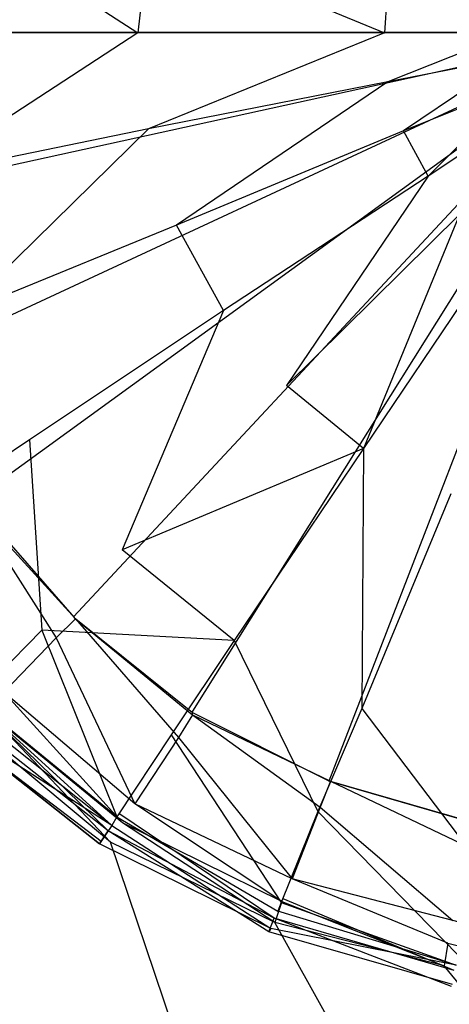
# Model space of a CAD drawing. Extents: x 0 to 1, y -1.5 to 0.
# Tile 7 of 18: x 0.4658 to 0.4904, y -0.705 to -0.6486. Entities that reach past the tile are written whole.
import ezdxf

# ---------------------------------------------------------------- set-up
doc = ezdxf.new("R2010")
doc.units = 0
doc.layers.add('L0_ABLAUF_INF_0___REPLACEMTFORE', color=7, linetype='CONTINUOUS')
doc.layers.add('L1_WANNE_0_N_6232W5____REPLACEM', color=7, linetype='CONTINUOUS')

msp = doc.modelspace()

# ---------------------------------------------------------------- linework, layer by layer
at = {"layer": 'L0_ABLAUF_INF_0___REPLACEMTFORE', "color": 8}
for points, invisible_edges in [([(0.472544, -0.649318, 0.027336), (0.459944, -0.641118, 0.026509), (0.459044, -0.649318, 0.026509), (0.472544, -0.649318, 0.027336)], 13), ([(0.459944, -0.641118, 0.026509), (0.472544, -0.649318, 0.027336), (0.473144, -0.643718, 0.027336), (0.459944, -0.641118, 0.026509)], 14), ([(0.486643, -0.649318, 0.027795), (0.473144, -0.643718, 0.027336), (0.472544, -0.649318, 0.027336), (0.486643, -0.649318, 0.027795)], 13), ([(0.473144, -0.643718, 0.027336), (0.486643, -0.649318, 0.027795), (0.486843, -0.646418, 0.027795), (0.473144, -0.643718, 0.027336)], 14), ([(0.493843, -0.649318, 0.027979), (0.486843, -0.646418, 0.027795), (0.486643, -0.649318, 0.027795), (0.493843, -0.649318, 0.027979)], 13), ([(0.486843, -0.646418, 0.027795), (0.493843, -0.649318, 0.027979), (0.493943, -0.647818, 0.027979), (0.486843, -0.646418, 0.027795)], 14), ([(0.459944, -0.657518, 0.026509), (0.472544, -0.649318, 0.027336), (0.459044, -0.649318, 0.026509), (0.459944, -0.657518, 0.026509)], 13), ([(0.472544, -0.649318, 0.027336), (0.459944, -0.657518, 0.026509), (0.473144, -0.654818, 0.027336), (0.472544, -0.649318, 0.027336)], 14), ([(0.473144, -0.654818, 0.027336), (0.486643, -0.649318, 0.027795), (0.472544, -0.649318, 0.027336), (0.473144, -0.654818, 0.027336)], 13), ([(0.486643, -0.649318, 0.027795), (0.473144, -0.654818, 0.027336), (0.486843, -0.652118, 0.027795), (0.486643, -0.649318, 0.027795)], 14), ([(0.486843, -0.652118, 0.027795), (0.493843, -0.649318, 0.027979), (0.486643, -0.649318, 0.027795), (0.486843, -0.652118, 0.027795)], 13), ([(0.493843, -0.649318, 0.027979), (0.486843, -0.652118, 0.027795), (0.493943, -0.650718, 0.027979), (0.493843, -0.649318, 0.027979)], 14), ([(0.487743, -0.654918, 0.027795), (0.493943, -0.650718, 0.027979), (0.486843, -0.652118, 0.027795), (0.487743, -0.654918, 0.027795)], 13), ([(0.493943, -0.650718, 0.027979), (0.487743, -0.654918, 0.027795), (0.494443, -0.652218, 0.027979), (0.493943, -0.650718, 0.027979)], 14), ([(0.474743, -0.660318, 0.027336), (0.486843, -0.652118, 0.027795), (0.473144, -0.654818, 0.027336), (0.474743, -0.660318, 0.027336)], 13), ([(0.486843, -0.652118, 0.027795), (0.474743, -0.660318, 0.027336), (0.487743, -0.654918, 0.027795), (0.486843, -0.652118, 0.027795)], 14), ([(0.489143, -0.657518, 0.027795), (0.494443, -0.652218, 0.027979), (0.487743, -0.654918, 0.027795), (0.489143, -0.657518, 0.027795)], 13), ([(0.494443, -0.652218, 0.027979), (0.489143, -0.657518, 0.027795), (0.495143, -0.653518, 0.027979), (0.494443, -0.652218, 0.027979)], 14), ([(0.490943, -0.659718, 0.027795), (0.495143, -0.653518, 0.027979), (0.489143, -0.657518, 0.027795), (0.490943, -0.659718, 0.027795)], 13), ([(0.462344, -0.665418, 0.026509), (0.473144, -0.654818, 0.027336), (0.459944, -0.657518, 0.026509), (0.462344, -0.665418, 0.026509)], 13), ([(0.473144, -0.654818, 0.027336), (0.462344, -0.665418, 0.026509), (0.474743, -0.660318, 0.027336), (0.473144, -0.654818, 0.027336)], 14), ([(0.487743, -0.654918, 0.027795), (0.474743, -0.660318, 0.027336), (0.477443, -0.665218, 0.027244), (0.487743, -0.654918, 0.027795)], 14), ([(0.489143, -0.657518, 0.027795), (0.487743, -0.654918, 0.027795), (0.477443, -0.665218, 0.027244), (0.489143, -0.657518, 0.027795)], 14), ([(0.481043, -0.669518, 0.027244), (0.489143, -0.657518, 0.027795), (0.477443, -0.665218, 0.027244), (0.481043, -0.669518, 0.027244)], 13), ([(0.489143, -0.657518, 0.027795), (0.481043, -0.669518, 0.027244), (0.490943, -0.659718, 0.027795), (0.489143, -0.657518, 0.027795)], 14), ([(0.485443, -0.673118, 0.027244), (0.490943, -0.659718, 0.027795), (0.481043, -0.669518, 0.027244), (0.485443, -0.673118, 0.027244)], 13), ([(0.490943, -0.659718, 0.027795), (0.485443, -0.673118, 0.027244), (0.493243, -0.661518, 0.027795), (0.490943, -0.659718, 0.027795)], 14), ([(0.474743, -0.660318, 0.027336), (0.462344, -0.665418, 0.026509), (0.466344, -0.672618, 0.026509), (0.474743, -0.660318, 0.027336)], 14), ([(0.477443, -0.665218, 0.027244), (0.474743, -0.660318, 0.027336), (0.466344, -0.672618, 0.026509), (0.477443, -0.665218, 0.027244)], 14), ([(0.490443, -0.675718, 0.027244), (0.493243, -0.661518, 0.027795), (0.485443, -0.673118, 0.027244), (0.490443, -0.675718, 0.027244)], 13), ([(0.462344, -0.665418, 0.026509), (0.460944, -0.676218, 0.025958), (0.466344, -0.672618, 0.026509), (0.462344, -0.665418, 0.026509)], 14), ([(0.471644, -0.678918, 0.026509), (0.477443, -0.665218, 0.027244), (0.466344, -0.672618, 0.026509), (0.471644, -0.678918, 0.026509)], 13), ([(0.477443, -0.665218, 0.027244), (0.471644, -0.678918, 0.026509), (0.481043, -0.669518, 0.027244), (0.477443, -0.665218, 0.027244)], 14), ([(0.485443, -0.673118, 0.027244), (0.481043, -0.669518, 0.027244), (0.471644, -0.678918, 0.026509), (0.485443, -0.673118, 0.027244)], 14), ([(0.467044, -0.683518, 0.025958), (0.466344, -0.672618, 0.026509), (0.460944, -0.676218, 0.025958), (0.467044, -0.683518, 0.025958)], 13), ([(0.466344, -0.672618, 0.026509), (0.467044, -0.683518, 0.025958), (0.471644, -0.678918, 0.026509), (0.466344, -0.672618, 0.026509)], 14), ([(0.485443, -0.673118, 0.027244), (0.471644, -0.678918, 0.026509), (0.478043, -0.684118, 0.026417), (0.485443, -0.673118, 0.027244)], 14), ([(0.485343, -0.688018, 0.026417), (0.485443, -0.673118, 0.027244), (0.478043, -0.684118, 0.026417), (0.485343, -0.688018, 0.026417)], 13), ([(0.485443, -0.673118, 0.027244), (0.485343, -0.688018, 0.026417), (0.490443, -0.675718, 0.027244), (0.485443, -0.673118, 0.027244)], 14), ([(0.493143, -0.690418, 0.026417), (0.490443, -0.675718, 0.027244), (0.485343, -0.688018, 0.026417), (0.493143, -0.690418, 0.026417)], 13), ([(0.460944, -0.676218, 0.025958), (0.463144, -0.687518, 0.025498), (0.467044, -0.683518, 0.025958), (0.460944, -0.676218, 0.025958)], 14), ([(0.478043, -0.684118, 0.026417), (0.471644, -0.678918, 0.026509), (0.467044, -0.683518, 0.025958), (0.478043, -0.684118, 0.026417)], 14), ([(0.471344, -0.694218, 0.025498), (0.467044, -0.683518, 0.025958), (0.463144, -0.687518, 0.025498), (0.471344, -0.694218, 0.025498)], 13), ([(0.467044, -0.683518, 0.025958), (0.471344, -0.694218, 0.025498), (0.474443, -0.689518, 0.025958), (0.467044, -0.683518, 0.025958)], 14), ([(0.478043, -0.684118, 0.026417), (0.467044, -0.683518, 0.025958), (0.474443, -0.689518, 0.025958), (0.478043, -0.684118, 0.026417)], 14), ([(0.482843, -0.693918, 0.025958), (0.478043, -0.684118, 0.026417), (0.474443, -0.689518, 0.025958), (0.482843, -0.693918, 0.025958)], 13), ([(0.478043, -0.684118, 0.026417), (0.482843, -0.693918, 0.025958), (0.485343, -0.688018, 0.026417), (0.478043, -0.684118, 0.026417)], 14), ([(0.471044, -0.694718, 0.025407), (0.462644, -0.688018, 0.025407), (0.461844, -0.688818, 0.024763), (0.471044, -0.694718, 0.025407)], 14), ([(0.463144, -0.687518, 0.022742), (0.470844, -0.695018, 0.022558), (0.462344, -0.688318, 0.022558), (0.463144, -0.687518, 0.022742)], 13), ([(0.471044, -0.694718, 0.025407), (0.463144, -0.687518, 0.025498), (0.462644, -0.688018, 0.025407), (0.471044, -0.694718, 0.025407)], 14), ([(0.470844, -0.695018, 0.022558), (0.463144, -0.687518, 0.022742), (0.471444, -0.694018, 0.022742), (0.470844, -0.695018, 0.022558)], 14), ([(0.471344, -0.694218, 0.025498), (0.463144, -0.687518, 0.025498), (0.471044, -0.694718, 0.025407), (0.471344, -0.694218, 0.025498)], 14), ([(0.491943, -0.696718, 0.025958), (0.485343, -0.688018, 0.026417), (0.482843, -0.693918, 0.025958), (0.491943, -0.696718, 0.025958)], 13), ([(0.485343, -0.688018, 0.026417), (0.491943, -0.696718, 0.025958), (0.493143, -0.690418, 0.026417), (0.485343, -0.688018, 0.026417)], 14), ([(0.470346, -0.695763, 0.023615), (0.461713, -0.688948, 0.023661), (0.462344, -0.688318, 0.022558), (0.470346, -0.695763, 0.023615)], 14), ([(0.470844, -0.695018, 0.022558), (0.470346, -0.695763, 0.023615), (0.462344, -0.688318, 0.022558), (0.470844, -0.695018, 0.022558)], 14), ([(0.461713, -0.688948, 0.023661), (0.470444, -0.695618, 0.024671), (0.461844, -0.688818, 0.024763), (0.461713, -0.688948, 0.023661)], 14), ([(0.470444, -0.695618, 0.024671), (0.461713, -0.688948, 0.023661), (0.470346, -0.695763, 0.023615), (0.470444, -0.695618, 0.024671)], 13), ([(0.471044, -0.694718, 0.025407), (0.461844, -0.688818, 0.024763), (0.470444, -0.695618, 0.024671), (0.471044, -0.694718, 0.025407)], 14), ([(0.480743, -0.699118, 0.025498), (0.474443, -0.689518, 0.025958), (0.471344, -0.694218, 0.025498), (0.480743, -0.699118, 0.025498)], 13), ([(0.474443, -0.689518, 0.025958), (0.480743, -0.699118, 0.025498), (0.482843, -0.693918, 0.025958), (0.474443, -0.689518, 0.025958)], 14), ([(0.471444, -0.694018, 0.022742), (0.480343, -0.700018, 0.022558), (0.470844, -0.695018, 0.022558), (0.471444, -0.694018, 0.022742)], 13), ([(0.480543, -0.699618, 0.025407), (0.471344, -0.694218, 0.025498), (0.471044, -0.694718, 0.025407), (0.480543, -0.699618, 0.025407)], 13), ([(0.471344, -0.694218, 0.025498), (0.480543, -0.699618, 0.025407), (0.480743, -0.699118, 0.025498), (0.471344, -0.694218, 0.025498)], 14), ([(0.480343, -0.700018, 0.022558), (0.471444, -0.694018, 0.022742), (0.480843, -0.698918, 0.022742), (0.480343, -0.700018, 0.022558)], 14), ([(0.490843, -0.702118, 0.025498), (0.482843, -0.693918, 0.025958), (0.480743, -0.699118, 0.025498), (0.490843, -0.702118, 0.025498)], 13), ([(0.482843, -0.693918, 0.025958), (0.490843, -0.702118, 0.025498), (0.491943, -0.696718, 0.025958), (0.482843, -0.693918, 0.025958)], 14), ([(0.480143, -0.700618, 0.024671), (0.471044, -0.694718, 0.025407), (0.470444, -0.695618, 0.024671), (0.480143, -0.700618, 0.024671)], 13), ([(0.471044, -0.694718, 0.025407), (0.480143, -0.700618, 0.024671), (0.480543, -0.699618, 0.025407), (0.471044, -0.694718, 0.025407)], 14), ([(0.470346, -0.695763, 0.023615), (0.470844, -0.695018, 0.022558), (0.480038, -0.700811, 0.023615), (0.470346, -0.695763, 0.023615)], 14), ([(0.480038, -0.700811, 0.023615), (0.470844, -0.695018, 0.022558), (0.480343, -0.700018, 0.022558), (0.480038, -0.700811, 0.023615)], 14), ([(0.470444, -0.695618, 0.024671), (0.470346, -0.695763, 0.023615), (0.480143, -0.700618, 0.024671), (0.470444, -0.695618, 0.024671)], 14), ([(0.480143, -0.700618, 0.024671), (0.470346, -0.695763, 0.023615), (0.480038, -0.700811, 0.023615), (0.480143, -0.700618, 0.024671)], 14), ([(0.480843, -0.698918, 0.022742), (0.490643, -0.703018, 0.022558), (0.480343, -0.700018, 0.022558), (0.480843, -0.698918, 0.022742)], 13), ([(0.490743, -0.702718, 0.025407), (0.480743, -0.699118, 0.025498), (0.480543, -0.699618, 0.025407), (0.490743, -0.702718, 0.025407)], 13), ([(0.480743, -0.699118, 0.025498), (0.490743, -0.702718, 0.025407), (0.490843, -0.702118, 0.025498), (0.480743, -0.699118, 0.025498)], 14), ([(0.490643, -0.703018, 0.022558), (0.480843, -0.698918, 0.022742), (0.490943, -0.701918, 0.022742), (0.490643, -0.703018, 0.022558)], 14), ([(0.490743, -0.702718, 0.025407), (0.480543, -0.699618, 0.025407), (0.480143, -0.700618, 0.024671), (0.490743, -0.702718, 0.025407)], 14), ([(0.480038, -0.700811, 0.023615), (0.480343, -0.700018, 0.022558), (0.490488, -0.703941, 0.023615), (0.480038, -0.700811, 0.023615)], 14), ([(0.490488, -0.703941, 0.023615), (0.480343, -0.700018, 0.022558), (0.490643, -0.703018, 0.022558), (0.490488, -0.703941, 0.023615)], 14), ([(0.480143, -0.700618, 0.024671), (0.480038, -0.700811, 0.023615), (0.490543, -0.703818, 0.024671), (0.480143, -0.700618, 0.024671)], 14), ([(0.490543, -0.703818, 0.024671), (0.480038, -0.700811, 0.023615), (0.490488, -0.703941, 0.023615), (0.490543, -0.703818, 0.024671)], 14), ([(0.490743, -0.702718, 0.025407), (0.480143, -0.700618, 0.024671), (0.490543, -0.703818, 0.024671), (0.490743, -0.702718, 0.025407)], 14)]:
    msp.add_3dface(points, dxfattribs=dict(at, invisible_edges=invisible_edges))
at = {"layer": 'L1_WANNE_0_N_6232W5____REPLACEM', "color": 8}
for points, invisible_edges in [([(0.5, -1.497065, 0.007724), (0.002918, -0.649298, 0.002194), (0.005468, -0.002919), (0.5, -1.497065, 0.007724)], 14), ([(0.5, -1.497065, 0.007724), (0.005468, -0.002919), (0.00653, -0.002919), (0.5, -1.497065, 0.007724)], 14), ([(0.5, -1.497065, 0.007724), (0.00653, -0.002919), (0.008001, -0.002919), (0.5, -1.497065, 0.007724)], 14), ([(0.5, -1.497065, 0.007724), (0.008001, -0.002919), (0.5, -0.002919, 0.001079), (0.5, -1.497065, 0.007724)], 14), ([(0.5, -0.649298, 0.01003), (0.491667, -0.604033, 0.01003), (0.483466, -0.606432, 0.01003), (0.5, -0.649298, 0.01003)], 14), ([(0.5, -0.649298, 0.01003), (0.483466, -0.606432, 0.01003), (0.475665, -0.61043, 0.01003), (0.5, -0.649298, 0.01003)], 14), ([(0.5, -0.649298, 0.01003), (0.475665, -0.61043, 0.01003), (0.468865, -0.615827, 0.01003), (0.5, -0.649298, 0.01003)], 14), ([(0.5, -0.649298, 0.01003), (0.468865, -0.615827, 0.01003), (0.463164, -0.622523, 0.01003), (0.5, -0.649298, 0.01003)], 14), ([(0.5, -0.649298, 0.01003), (0.463164, -0.622523, 0.01003), (0.458864, -0.630119, 0.01003), (0.5, -0.649298, 0.01003)], 14), ([(0.5, -0.649298, 0.01003), (0.458864, -0.630119, 0.01003), (0.455864, -0.639614, 0.01003), (0.5, -0.649298, 0.01003)], 14), ([(0.5, -0.649298, 0.01003), (0.455864, -0.639614, 0.01003), (0.455064, -0.649298, 0.01003), (0.5, -0.649298, 0.01003)], 14), ([(0.5, -1.497065, 0.007724), (0.004429, -1.49566, 0.006645), (0.002918, -0.649298, 0.002194), (0.5, -1.497065, 0.007724)], 14), ([(0.5, -0.649298, 0.01003), (0.455064, -0.649298, 0.01003), (0.455864, -0.658982, 0.01003), (0.5, -0.649298, 0.01003)], 14), ([(0.5, -0.649298, 0.01003), (0.455864, -0.658982, 0.01003), (0.458864, -0.668476, 0.01003), (0.5, -0.649298, 0.01003)], 14), ([(0.5, -0.649298, 0.01003), (0.458864, -0.668476, 0.01003), (0.463164, -0.676072, 0.01003), (0.5, -0.649298, 0.01003)], 14), ([(0.5, -0.649298, 0.01003), (0.463164, -0.676072, 0.01003), (0.468865, -0.682769, 0.01003), (0.5, -0.649298, 0.01003)], 14), ([(0.5, -0.649298, 0.01003), (0.468865, -0.682769, 0.01003), (0.475665, -0.688166, 0.01003), (0.5, -0.649298, 0.01003)], 14), ([(0.5, -0.649298, 0.01003), (0.475665, -0.688166, 0.01003), (0.483466, -0.692164, 0.01003), (0.5, -0.649298, 0.01003)], 14), ([(0.5, -0.649298, 0.01003), (0.483466, -0.692164, 0.01003), (0.491667, -0.694563, 0.01003), (0.5, -0.649298, 0.01003)], 14), ([(0.463089, -0.676148, 0.010518), (0.462964, -0.676272, 0.011329), (0.468902, -0.682806, 0.010518), (0.463089, -0.676148, 0.010518)], 14), ([(0.463164, -0.676072, 0.01003), (0.463089, -0.676148, 0.010518), (0.468865, -0.682769, 0.01003), (0.463164, -0.676072, 0.01003)], 14), ([(0.463089, -0.676148, 0.010518), (0.468902, -0.682806, 0.010518), (0.468865, -0.682769, 0.01003), (0.463089, -0.676148, 0.010518)], 14), ([(0.467865, -0.683968, 0.011329), (0.462964, -0.676272, 0.011329), (0.461664, -0.677072, 0.011329), (0.467865, -0.683968, 0.011329)], 13), ([(0.462964, -0.676272, 0.011329), (0.468965, -0.682869, 0.011329), (0.468902, -0.682806, 0.010518), (0.462964, -0.676272, 0.011329)], 14), ([(0.462964, -0.676272, 0.011329), (0.467865, -0.683968, 0.011329), (0.468965, -0.682869, 0.011329), (0.462964, -0.676272, 0.011329)], 14), ([(0.461664, -0.677072, 0.011329), (0.464865, -0.687067, 0.011329), (0.467865, -0.683968, 0.011329), (0.461664, -0.677072, 0.011329)], 14), ([(0.474865, -0.689665, 0.011329), (0.468965, -0.682869, 0.011329), (0.467865, -0.683968, 0.011329), (0.474865, -0.689665, 0.011329)], 13), ([(0.475665, -0.688241, 0.010518), (0.475665, -0.688166, 0.01003), (0.468865, -0.682769, 0.01003), (0.475665, -0.688241, 0.010518)], 14), ([(0.468902, -0.682806, 0.010518), (0.475665, -0.688241, 0.010518), (0.468865, -0.682769, 0.01003), (0.468902, -0.682806, 0.010518)], 14), ([(0.475665, -0.688366, 0.011329), (0.475665, -0.688241, 0.010518), (0.468902, -0.682806, 0.010518), (0.475665, -0.688366, 0.011329)], 14), ([(0.468965, -0.682869, 0.011329), (0.475665, -0.688366, 0.011329), (0.468902, -0.682806, 0.010518), (0.468965, -0.682869, 0.011329)], 14), ([(0.468965, -0.682869, 0.011329), (0.474865, -0.689665, 0.011329), (0.475665, -0.688366, 0.011329), (0.468965, -0.682869, 0.011329)], 14), ([(0.472365, -0.693463, 0.011329), (0.467865, -0.683968, 0.011329), (0.464865, -0.687067, 0.011329), (0.472365, -0.693463, 0.011329)], 13), ([(0.467865, -0.683968, 0.011329), (0.472365, -0.693463, 0.011329), (0.474865, -0.689665, 0.011329), (0.467865, -0.683968, 0.011329)], 14), ([(0.471665, -0.694563, 0.011675), (0.464865, -0.687067, 0.011329), (0.463864, -0.688166, 0.011589), (0.471665, -0.694563, 0.011675)], 14), ([(0.472365, -0.693463, 0.011329), (0.464865, -0.687067, 0.011329), (0.471665, -0.694563, 0.011675), (0.472365, -0.693463, 0.011329)], 14), ([(0.470965, -0.695662, 0.012195), (0.463864, -0.688166, 0.011589), (0.463064, -0.689066, 0.012108), (0.470965, -0.695662, 0.012195)], 14), ([(0.471665, -0.694563, 0.011675), (0.463864, -0.688166, 0.011589), (0.470965, -0.695662, 0.012195), (0.471665, -0.694563, 0.011675)], 14), ([(0.482966, -0.693663, 0.011329), (0.475665, -0.688366, 0.011329), (0.474865, -0.689665, 0.011329), (0.482966, -0.693663, 0.011329)], 13), ([(0.483504, -0.692164, 0.010518), (0.483466, -0.692164, 0.01003), (0.475665, -0.688166, 0.01003), (0.483504, -0.692164, 0.010518)], 14), ([(0.475665, -0.688241, 0.010518), (0.483504, -0.692164, 0.010518), (0.475665, -0.688166, 0.01003), (0.475665, -0.688241, 0.010518)], 14), ([(0.483566, -0.692164, 0.011329), (0.483504, -0.692164, 0.010518), (0.475665, -0.688241, 0.010518), (0.483566, -0.692164, 0.011329)], 14), ([(0.475665, -0.688366, 0.011329), (0.483566, -0.692164, 0.011329), (0.475665, -0.688241, 0.010518), (0.475665, -0.688366, 0.011329)], 14), ([(0.475665, -0.688366, 0.011329), (0.482966, -0.693663, 0.011329), (0.483566, -0.692164, 0.011329), (0.475665, -0.688366, 0.011329)], 14), ([(0.470965, -0.695662, 0.012195), (0.463064, -0.689066, 0.012108), (0.465065, -0.704957, 0.018949), (0.470965, -0.695662, 0.012195)], 14), ([(0.481366, -0.697761, 0.011329), (0.474865, -0.689665, 0.011329), (0.472365, -0.693463, 0.011329), (0.481366, -0.697761, 0.011329)], 13), ([(0.474865, -0.689665, 0.011329), (0.481366, -0.697761, 0.011329), (0.482966, -0.693663, 0.011329), (0.474865, -0.689665, 0.011329)], 14), ([(0.491467, -0.695962, 0.011329), (0.483566, -0.692164, 0.011329), (0.482966, -0.693663, 0.011329), (0.491467, -0.695962, 0.011329)], 13), ([(0.483466, -0.692164, 0.01003), (0.491704, -0.694563, 0.010518), (0.491667, -0.694563, 0.01003), (0.483466, -0.692164, 0.01003)], 13), ([(0.491704, -0.694563, 0.010518), (0.483466, -0.692164, 0.01003), (0.483504, -0.692164, 0.010518), (0.491704, -0.694563, 0.010518)], 14), ([(0.483504, -0.692164, 0.010518), (0.491767, -0.694563, 0.011329), (0.491704, -0.694563, 0.010518), (0.483504, -0.692164, 0.010518)], 13), ([(0.491767, -0.694563, 0.011329), (0.483504, -0.692164, 0.010518), (0.483566, -0.692164, 0.011329), (0.491767, -0.694563, 0.011329)], 14), ([(0.483566, -0.692164, 0.011329), (0.491467, -0.695962, 0.011329), (0.491767, -0.694563, 0.011329), (0.483566, -0.692164, 0.011329)], 14), ([(0.480766, -0.69906, 0.011589), (0.472365, -0.693463, 0.011329), (0.471665, -0.694563, 0.011675), (0.480766, -0.69906, 0.011589)], 14), ([(0.481366, -0.697761, 0.011329), (0.472365, -0.693463, 0.011329), (0.480766, -0.69906, 0.011589), (0.481366, -0.697761, 0.011329)], 14), ([(0.490567, -0.70016, 0.011329), (0.482966, -0.693663, 0.011329), (0.481366, -0.697761, 0.011329), (0.490567, -0.70016, 0.011329)], 13), ([(0.482966, -0.693663, 0.011329), (0.490567, -0.70016, 0.011329), (0.491467, -0.695962, 0.011329), (0.482966, -0.693663, 0.011329)], 14), ([(0.480366, -0.70026, 0.012108), (0.471665, -0.694563, 0.011675), (0.470965, -0.695662, 0.012195), (0.480366, -0.70026, 0.012108)], 14), ([(0.480766, -0.69906, 0.011589), (0.471665, -0.694563, 0.011675), (0.480366, -0.70026, 0.012108), (0.480766, -0.69906, 0.011589)], 14), ([(0.475965, -0.710454, 0.018862), (0.470965, -0.695662, 0.012195), (0.465065, -0.704957, 0.018949), (0.475965, -0.710454, 0.018862)], 14), ([(0.480366, -0.70026, 0.012108), (0.470965, -0.695662, 0.012195), (0.475965, -0.710454, 0.018862), (0.480366, -0.70026, 0.012108)], 14), ([(0.490267, -0.701459, 0.011502), (0.481366, -0.697761, 0.011329), (0.480766, -0.69906, 0.011589), (0.490267, -0.701459, 0.011502)], 14), ([(0.490567, -0.70016, 0.011329), (0.481366, -0.697761, 0.011329), (0.490267, -0.701459, 0.011502), (0.490567, -0.70016, 0.011329)], 14), ([(0.490067, -0.702758, 0.012022), (0.480766, -0.69906, 0.011589), (0.480366, -0.70026, 0.012108), (0.490067, -0.702758, 0.012022)], 13), ([(0.480766, -0.69906, 0.011589), (0.490067, -0.702758, 0.012022), (0.490267, -0.701459, 0.011502), (0.480766, -0.69906, 0.011589)], 14), ([(0.487766, -0.713553, 0.018689), (0.480366, -0.70026, 0.012108), (0.475965, -0.710454, 0.018862), (0.487766, -0.713553, 0.018689)], 14), ([(0.490067, -0.702758, 0.012022), (0.480366, -0.70026, 0.012108), (0.487766, -0.713553, 0.018689), (0.490067, -0.702758, 0.012022)], 14), ([(0.5, -0.702558, 0.011589), (0.490567, -0.70016, 0.011329), (0.490267, -0.701459, 0.011502), (0.5, -0.702558, 0.011589)], 14), ([(0.5, -0.703858, 0.012108), (0.490267, -0.701459, 0.011502), (0.490067, -0.702758, 0.012022), (0.5, -0.703858, 0.012108)], 13), ([(0.490267, -0.701459, 0.011502), (0.5, -0.703858, 0.012108), (0.5, -0.702558, 0.011589), (0.490267, -0.701459, 0.011502)], 14), ([(0.5, -0.714952, 0.018775), (0.490067, -0.702758, 0.012022), (0.487766, -0.713553, 0.018689), (0.5, -0.714952, 0.018775)], 14), ([(0.5, -0.714952, 0.018775), (0.5, -0.703858, 0.012108), (0.490067, -0.702758, 0.012022), (0.5, -0.714952, 0.018775)], 14)]:
    msp.add_3dface(points, dxfattribs=dict(at, invisible_edges=invisible_edges))

doc.saveas('drawing.dxf')
